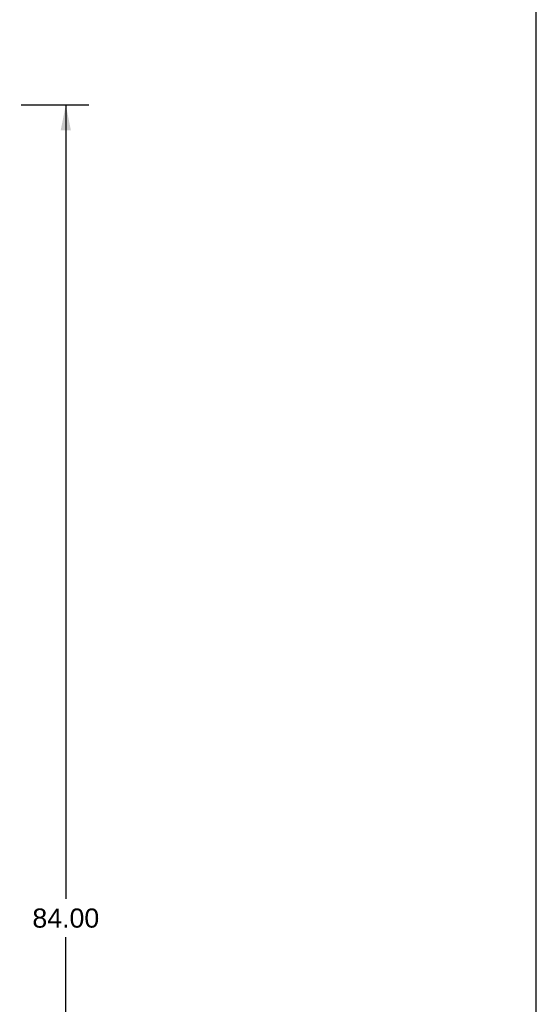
# Model space of a CAD drawing. Header units: inches. Extents: x 0 to 224, y 0 to 145.
# Tile 77 of 78: x 197 to 224, y 43 to 94. Entities that reach past the tile are written whole.
import ezdxf

# ---------------------------------------------------------------- set-up
doc = ezdxf.new("R2010")
doc.units = ezdxf.units.IN
doc.header["$LTSCALE"] = 12.302632
doc.header["$MEASUREMENT"] = 0
doc.layers.get('0').update_dxf_attribs({"linetype": 'CONTINUOUS'})
doc.layers.add('DIMENSIONS', color=7, linetype='CONTINUOUS')
doc.styles.get("Standard").update_dxf_attribs({"font": 'arial.ttf'})
doc.dimstyles.new('DIMSTYLE_1', dxfattribs={"dimtxt": 0.986842, "dimasz": 1.315789, "dimexe": 0.09, "dimexo": 0.07, "dimgap": 0.0375, "dimtad": 0, "dimtih": 1, "dimtoh": 1, "dimzin": 4, "dimdsep": 46, "dimtxsty": 'Standard', "dimblk": '_FILLED', "dimblk1": '_FILLED', "dimblk2": '_FILLED', "dimcen": 0.09, "dimadec": 3, "dimazin": 1, "dimtfac": 1, "dimtdec": 3, "dimtofl": 0, "dimtmove": 0, "dimatfit": 3, "dimldrblk": '_FILLED', "dimfxl": 0, "dimtolj": 1, "dimtzin": 4, "dimarcsym": 0})

# ---------------------------------------------------------------- blocks, each defined once
blk = doc.blocks.new('_FILLED')
at = {"color": 0, "linetype": 'ByBlock'}
blk.add_solid([(0, 0), (-1, 0.2), (-1, -0.2)], dxfattribs=at)
blk = doc.blocks.new('*D4')
at = {"layer": 'DIMENSIONS', "color": 2, "linetype": 'Continuous'}
for p, q in [((197.088, 89.772), (200.582, 89.772)), ((199.398, 89.772), (199.398, 48.759)), ((199.398, 5.772), (199.398, 46.785)), ((197.088, 5.772), (200.582, 5.772))]:
    blk.add_line(p, q, dxfattribs=at)
at = {"layer": 'DIMENSIONS', "color": 2, "linetype": 'Continuous', "xscale": 1.3157894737, "yscale": 1.3157894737, "zscale": 1.3157894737}
for p, rotation in [((199.398, 89.772), 90), ((199.398, 5.772), 270)]:
    blk.add_blockref('_FILLED', p, dxfattribs=dict(at, rotation=rotation))
at = {"layer": 'DIMENSIONS', "color": 2, "linetype": 'Continuous', "insert": (199.398, 48.265), "char_height": 0.9868, "width": 3.44844, "attachment_point": 2, "line_spacing_factor": 0.9}
blk.add_mtext('84.00', dxfattribs=at)

msp = doc.modelspace()

# ---------------------------------------------------------------- linework, layer by layer
at = {"color": 7, "linetype": 'Continuous'}
msp.add_line((223.684, 0), (223.684, 144.737), dxfattribs=at)

# ---------------------------------------------------------------- dimensions: what is measured, and where the dimension line sits
at = {"layer": 'DIMENSIONS', "color": 2, "linetype": 'Continuous'}
dim = msp.add_linear_dim(base=(199.398, 5.772), p1=(197.018, 89.772), p2=(197.018, 5.772), angle=270, dimstyle='DIMSTYLE_1', dxfattribs=at)
dim.commit()
dim.dimension.update_dxf_attribs({"geometry": '*D4', "text_midpoint": (199.392, 47.766), "dimtype": 160})

doc.saveas('drawing.dxf')
